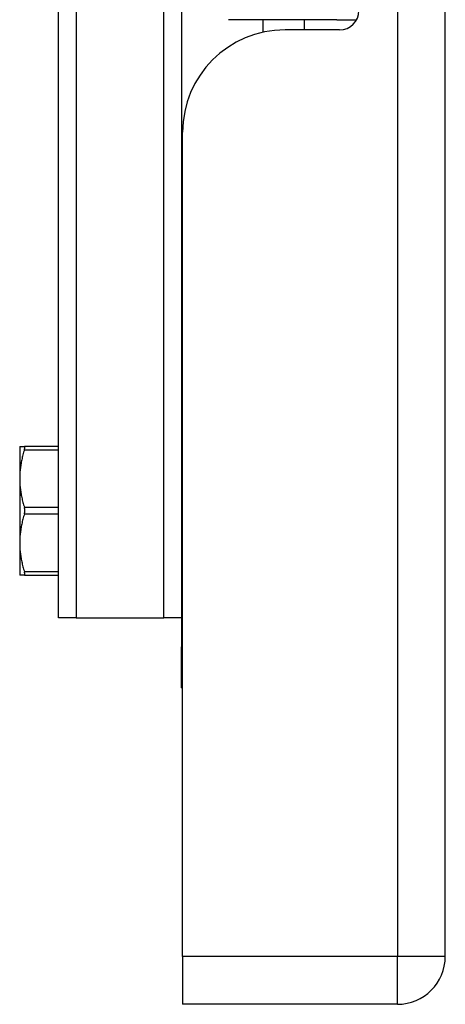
# Model space of a CAD drawing. Header units: inches. Extents: x 2.8 to 76.4, y 4.6 to 40.7.
# Tile 19 of 69: x 21.8 to 23.1, y 15 to 18. Entities that reach past the tile are written whole.
import ezdxf

# ---------------------------------------------------------------- set-up
doc = ezdxf.new("R2010")
doc.units = ezdxf.units.IN
doc.header["$MEASUREMENT"] = 0
doc.layers.add('Visible Edges(ANSI)', color=7, linetype='Continuous', lineweight=25)
doc.layers.add('Visible Tangent Edges(ANSI)', color=7, linetype='Continuous', lineweight=25)

msp = doc.modelspace()

# ---------------------------------------------------------------- linework, layer by layer
at = {"layer": 'Visible Edges(ANSI)'}
for p, q in [((23.0814, 15.1129), (23.0814, 30.6239)), ((21.9034, 16.144), (21.9034, 29.5928)), ((22.2784, 18.008), (22.2784, 16.0559)), ((22.7515, 17.9669), (22.4216, 17.9669)), ((22.5264, 17.9286), (22.5264, 17.9669)), ((22.6524, 17.9359), (22.6524, 17.9669)), ((22.7515, 17.9669), (22.8099, 17.9669)), ((22.8113, 17.9669), (22.8099, 17.9669)), ((22.7594, 17.9359), (22.5934, 17.9359)), ((22.2814, 15.1129), (22.2814, 17.6239)), ((21.7853, 16.6666), (21.7997, 16.6666)), ((21.7853, 16.6666), (21.7853, 16.5687)), ((21.9034, 16.6666), (21.7997, 16.6666)), ((21.7853, 16.5687), (21.7853, 16.3728)), ((21.7853, 16.3728), (21.7853, 16.2749)), ((21.7997, 16.2749), (21.7853, 16.2749)), ((21.7997, 16.2749), (21.9034, 16.2749)), ((21.9573, 16.144), (21.9034, 16.144)), ((21.9573, 16.144), (22.2246, 16.144)), ((22.2784, 16.144), (22.2246, 16.144)), ((22.2784, 15.9309), (22.2784, 16.0559)), ((22.2784, 15.9309), (22.2814, 15.9309)), ((22.2814, 15.1129), (22.2814, 14.9669)), ((22.9354, 14.9669), (22.2814, 14.9669))]:
    msp.add_line(p, q, dxfattribs=at)
at = {"layer": 'Visible Edges(ANSI)', "flags": 128}
for points in [[(21.7997, 16.6568), (21.7985, 16.6528), (21.7973, 16.6489), (21.7962, 16.645), (21.7952, 16.6412), (21.7942, 16.6374), (21.7933, 16.6336), (21.7924, 16.6298), (21.7916, 16.6261), (21.7909, 16.6224), (21.7902, 16.6188), (21.7895, 16.6151), (21.7889, 16.6115), (21.7883, 16.6079), (21.7878, 16.6043), (21.7873, 16.6007), (21.7869, 16.5972), (21.7865, 16.5936), (21.7862, 16.59), (21.7859, 16.5865), (21.7857, 16.5829), (21.7855, 16.5794), (21.7854, 16.5758), (21.7853, 16.5723), (21.7853, 16.5687)], [(21.7997, 16.6568), (21.7999, 16.6575), (21.8001, 16.6582), (21.8003, 16.6589), (21.8004, 16.6596), (21.8006, 16.6602), (21.8007, 16.6609), (21.8008, 16.6615), (21.8009, 16.662), (21.801, 16.6626), (21.801, 16.6631), (21.801, 16.6635), (21.8011, 16.664), (21.801, 16.6644), (21.801, 16.6648), (21.801, 16.6651), (21.8009, 16.6654), (21.8008, 16.6657), (21.8007, 16.6659), (21.8006, 16.6661), (21.8004, 16.6663), (21.8003, 16.6664), (21.8001, 16.6665), (21.7999, 16.6666), (21.7997, 16.6666)], [(21.7853, 16.5687), (21.7853, 16.5651), (21.7854, 16.5615), (21.7855, 16.558), (21.7857, 16.5544), (21.7859, 16.5509), (21.7862, 16.5473), (21.7865, 16.5438), (21.7869, 16.5402), (21.7873, 16.5366), (21.7878, 16.5331), (21.7883, 16.5295), (21.7889, 16.5259), (21.7895, 16.5222), (21.7902, 16.5186), (21.7909, 16.5149), (21.7916, 16.5112), (21.7924, 16.5075), (21.7933, 16.5038), (21.7942, 16.5), (21.7952, 16.4962), (21.7962, 16.4924), (21.7973, 16.4885), (21.7985, 16.4846), (21.7997, 16.4806)], [(21.7997, 16.4609), (21.7999, 16.4617), (21.8001, 16.4624), (21.8003, 16.4632), (21.8004, 16.464), (21.8006, 16.4648), (21.8007, 16.4657), (21.8008, 16.4665), (21.8009, 16.4674), (21.801, 16.4682), (21.801, 16.4691), (21.801, 16.4699), (21.8011, 16.4707), (21.801, 16.4716), (21.801, 16.4724), (21.801, 16.4733), (21.8009, 16.4741), (21.8008, 16.475), (21.8007, 16.4758), (21.8006, 16.4767), (21.8004, 16.4775), (21.8003, 16.4783), (21.8001, 16.4791), (21.7999, 16.4798), (21.7997, 16.4806)], [(21.7997, 16.4609), (21.7985, 16.4569), (21.7973, 16.453), (21.7962, 16.4491), (21.7952, 16.4453), (21.7942, 16.4415), (21.7933, 16.4377), (21.7924, 16.434), (21.7916, 16.4303), (21.7909, 16.4266), (21.7902, 16.4229), (21.7895, 16.4193), (21.7889, 16.4156), (21.7883, 16.412), (21.7878, 16.4084), (21.7873, 16.4049), (21.7869, 16.4013), (21.7865, 16.3977), (21.7862, 16.3942), (21.7859, 16.3906), (21.7857, 16.3871), (21.7855, 16.3835), (21.7854, 16.38), (21.7853, 16.3764), (21.7853, 16.3728)], [(21.7853, 16.3728), (21.7853, 16.3692), (21.7854, 16.3657), (21.7855, 16.3621), (21.7857, 16.3586), (21.7859, 16.355), (21.7862, 16.3515), (21.7865, 16.3479), (21.7869, 16.3443), (21.7873, 16.3408), (21.7878, 16.3372), (21.7883, 16.3336), (21.7889, 16.33), (21.7895, 16.3264), (21.7902, 16.3227), (21.7909, 16.3191), (21.7916, 16.3154), (21.7924, 16.3117), (21.7933, 16.3079), (21.7942, 16.3041), (21.7952, 16.3003), (21.7962, 16.2965), (21.7973, 16.2926), (21.7985, 16.2887), (21.7997, 16.2847)], [(21.7997, 16.2749), (21.7999, 16.2749), (21.8001, 16.275), (21.8003, 16.2751), (21.8004, 16.2752), (21.8006, 16.2754), (21.8007, 16.2756), (21.8008, 16.2758), (21.8009, 16.2761), (21.801, 16.2764), (21.801, 16.2767), (21.801, 16.2771), (21.8011, 16.2775), (21.801, 16.278), (21.801, 16.2784), (21.801, 16.2789), (21.8009, 16.2795), (21.8008, 16.28), (21.8007, 16.2806), (21.8006, 16.2813), (21.8004, 16.2819), (21.8003, 16.2826), (21.8001, 16.2833), (21.7999, 16.284), (21.7997, 16.2847)]]:
    msp.add_lwpolyline(points, dxfattribs=at)
at = {"layer": 'Visible Edges(ANSI)'}
for centre, radius, start, end in [((22.7594, 17.9949), 0.0591, 270, 0), ((22.5934, 17.6239), 0.312, 90, 180), ((22.9354, 15.1129), 0.146, 270, 0)]:
    msp.add_arc(centre, radius, start, end, dxfattribs=at)
at = {"layer": 'Visible Tangent Edges(ANSI)'}
for p, q in [((22.9354, 30.6239), (22.9354, 15.1129)), ((21.9573, 29.5928), (21.9573, 16.144)), ((22.2246, 16.144), (22.2246, 18.0352)), ((21.7997, 16.6568), (21.9034, 16.6568)), ((21.9034, 16.4806), (21.7997, 16.4806)), ((21.7997, 16.4609), (21.9034, 16.4609)), ((21.9034, 16.2847), (21.7997, 16.2847)), ((22.2814, 16.0559), (22.2784, 16.0559)), ((22.9354, 15.1129), (22.2814, 15.1129)), ((23.0814, 15.1129), (22.9354, 15.1129)), ((22.9354, 14.9669), (22.9354, 15.1129))]:
    msp.add_line(p, q, dxfattribs=at)
msp.add_ellipse((22.8099, 17.9866), major_axis=(0, -0.0197), ratio=0.965926, start_param=0, end_param=0.079346, dxfattribs=at)

doc.saveas('drawing.dxf')
